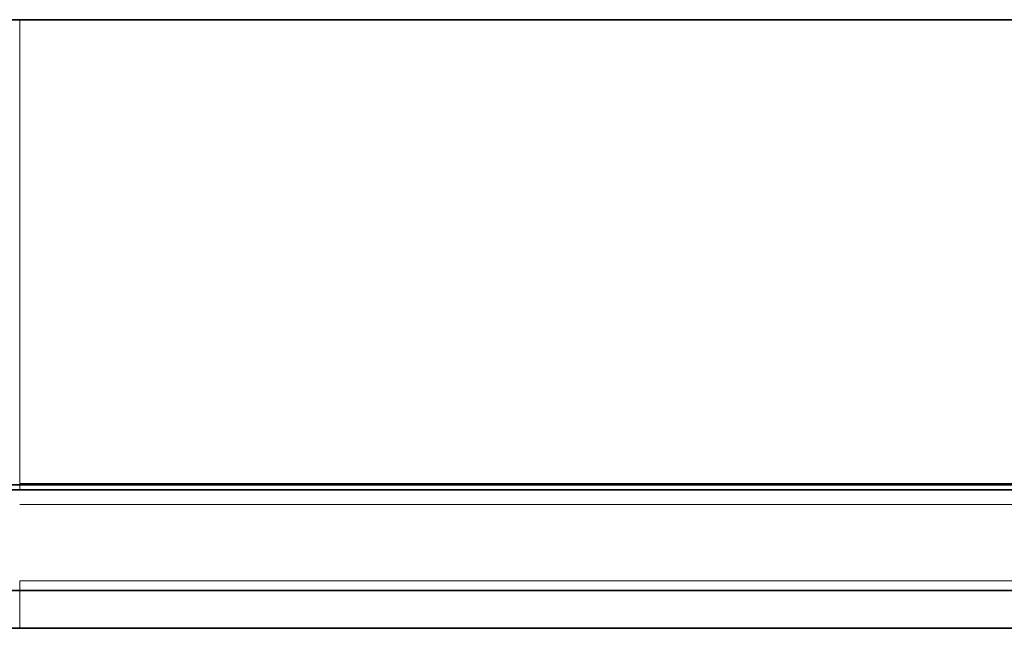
# Model space of a CAD drawing. Header units: millimetres. Extents: x 5 to 415, y 5 to 292.
# Tile 17 of 197: x 93 to 113, y 49 to 62. Entities that reach past the tile are written whole.
import ezdxf

# ---------------------------------------------------------------- set-up
doc = ezdxf.new("R2010")
doc.units = ezdxf.units.MM
doc.layers.add('Sichtbar (ISO)', color=7, linetype='Continuous', lineweight=35)
doc.layers.add('Sichtbar schmal (ISO)', color=7, linetype='Continuous', lineweight=18)

msp = doc.modelspace()

# ---------------------------------------------------------------- linework, layer by layer
at = {"layer": 'Sichtbar (ISO)'}
for p, q in [((137.17496783, 52.28885349), (93.33498318, 52.28908199)), ((78.13030748, 52.18947114), (93.33500079, 52.18947114)), ((181.01493624, 52.1894712), (93.33500079, 52.1894712)), ((79.73786293, 50.18947114), (93.33497178, 50.18947114)), ((181.01496537, 50.18947114), (93.33497177, 50.18947114)), ((80.27495804, 49.43947114), (93.33499199, 49.43947114)), ((181.01494601, 49.43947114), (93.33499199, 49.43947114))]:
    msp.add_line(p, q, dxfattribs=at)
for points, knots in [([(93.33531893, 61.53943556), (89.61278642, 61.53942335), (87.31182642, 61.53941658), (84.94060381, 61.539411), (83.17165147, 61.539407), (79.49262653, 61.53940408), (78.29467751, 61.53940536), (76.79876323, 61.53940849), (76.22574782, 61.53941083), (75.38590981, 61.53941747), (75.16873801, 61.53942186), (75.16884063, 61.53942703)], [0.0000081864, 0.0000081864, 0.0000081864, 0.0000081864, 1.1167741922, 1.1167741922, 1.4994792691, 1.4994792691, 1.8528611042, 1.8528611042, 2.1875750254, 2.1875750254, 2.5581761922, 2.5581761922, 2.5581761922, 2.5581761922]), ([(181.01432877, 61.53965125), (166.40116046, 61.53967518), (151.78799215, 61.53962726), (122.56165554, 61.53953141), (107.94848723, 61.53948349), (93.33531893, 61.53943556)], [-8.7679091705, -8.7679091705, -8.7679091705, -8.7679091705, -4.3839586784, -4.3839586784, -0.0000081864, -0.0000081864, -0.0000081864, -0.0000081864]), ([(93.33497516, 52.28908199), (93.14709756, 52.28908202), (92.75374455, 52.29033287), (92.12830272, 52.28977886), (91.42419813, 52.28995567), (90.63167873, 52.2898983), (89.77844921, 52.28991591), (88.9249064, 52.28991114), (88.11993421, 52.28991229), (87.38467564, 52.28991202), (86.71618431, 52.28991208), (86.11112224, 52.28991207), (85.55700642, 52.28991207), (85.02610748, 52.28991207), (84.48296901, 52.28991207), (83.8985022, 52.28991207), (83.26253244, 52.28991207), (82.58372801, 52.28991207), (81.87135823, 52.28991207), (81.1367821, 52.28991209), (80.39045514, 52.28991201), (79.68042188, 52.28991235), (79.07944038, 52.28991109), (78.62775796, 52.28991514), (78.31448728, 52.28990247), (78.10845695, 52.2899426), (77.98320555, 52.2898145), (77.91962062, 52.29022676), (77.90549196, 52.28929376), (77.90608241, 52.28972038)], [0.00000058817, 0.00000058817, 0.00000058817, 0.00000058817, 0.02573287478, 0.05387232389, 0.08563640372, 0.12212170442, 0.16234635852, 0.20241792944, 0.23899277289, 0.27270437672, 0.30348995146, 0.33136899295, 0.35706838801, 0.38183966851, 0.40792824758, 0.43749674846, 0.47074424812, 0.50776330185, 0.54896871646, 0.59489182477, 0.64623936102, 0.70381839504, 0.76153221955, 0.81310768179, 0.85871760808, 0.8996119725, 0.93639997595, 0.96966771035, 0.99999999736, 0.99999999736, 0.99999999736, 0.99999999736])]:
    msp.add_open_spline(points, degree=3, knots=knots, dxfattribs=at)
at = {"layer": 'Sichtbar schmal (ISO)'}
for p, q in [((93.33497529, 52.28849808), (93.33497529, 52.31744079)), ((93.33500079, 52.18947132), (93.33500079, 52.28837457)), ((181.01476766, 52.31754512), (93.33506396, 52.31754516)), ((181.01497418, 51.8999411), (93.33495457, 51.89994204)), ((93.33496484, 50.38249134), (181.01496537, 50.3824913)), ((93.33497177, 50.18947114), (93.33497177, 50.38249123)), ((93.33498851, 50.18947114), (93.33499199, 49.43947114))]:
    msp.add_line(p, q, dxfattribs=at)
msp.add_open_spline([(93.33531893, 61.53943558), (93.33531885, 60.73175211), (93.33519661, 59.93912301), (93.33530251, 59.16691115), (93.33542307, 58.28791009), (93.33583924, 57.4354994), (93.33530064, 56.61764512), (93.33526619, 56.56533518), (93.33522783, 56.51316593), (93.33522778, 56.46115848)], degree=3, knots=[0.00001340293, 0.00001340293, 0.00001340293, 0.00001340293, 0.45227193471, 0.45227193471, 0.45227193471, 0.9670733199, 0.9670733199, 0.9670733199, 0.99999999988, 0.99999999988, 0.99999999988, 0.99999999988], dxfattribs=at)
msp.add_open_spline([(93.33522778, 56.46115848), (93.33522688, 54.93963118), (93.33506567, 53.54092278), (93.33506396, 52.31754516)], degree=3, dxfattribs=at)

doc.saveas('drawing.dxf')
